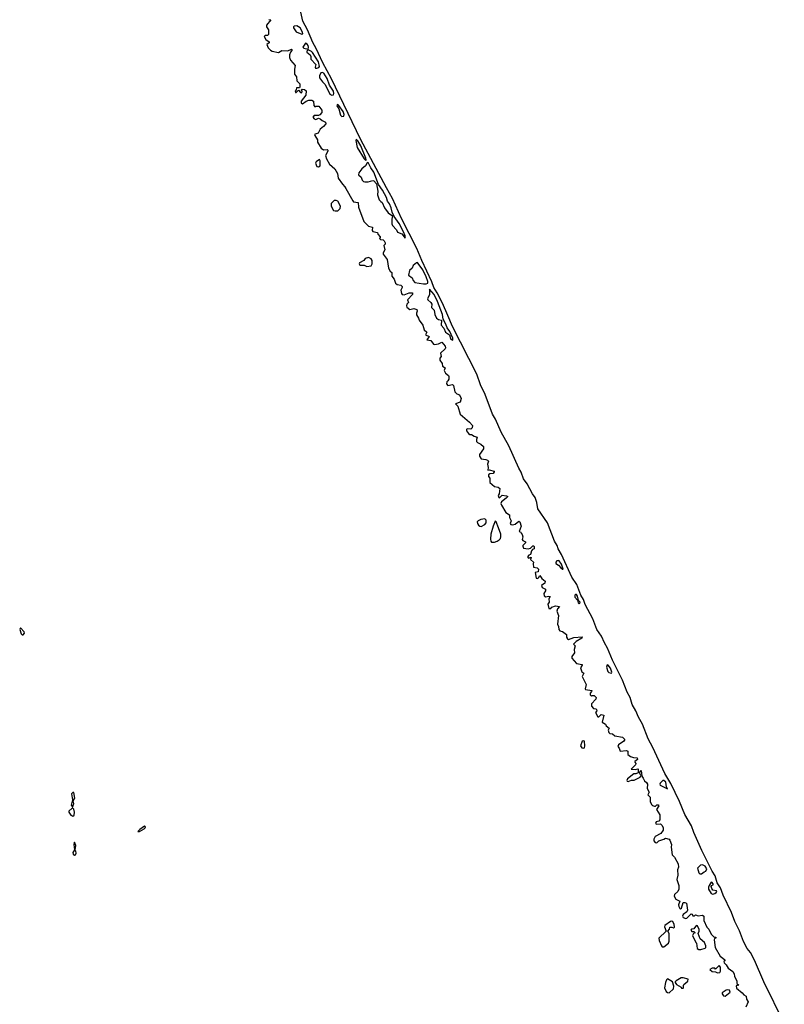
# Model space of a CAD drawing. Extents: x 2895860 to 3052244, y 542080 to 918683.
# Tile 80 of 133: x 3007387 to 3016131, y 786307 to 797568. Entities that reach past the tile are written whole.
import ezdxf

# ---------------------------------------------------------------- set-up
doc = ezdxf.new("R2010")
doc.units = 0

msp = doc.modelspace()

# ---------------------------------------------------------------- linework, layer by layer
at = {"layer": '0CON05XD'}
for points in [[(3010855, 797076), (3010778, 797238), (3010739, 797305), (3010680, 797450), (3010625, 797550), (3010603, 797653)], [(3010235, 797570), (3010260, 797565), (3010208, 797505), (3010208, 797485), (3010232, 797452), (3010232, 797398), (3010222, 797388), (3010195, 797388), (3010183, 797375), (3010201, 797341), (3010240, 797315), (3010238, 797302), (3010212, 797285), (3010228, 797245), (3010255, 797218), (3010275, 797208), (3010345, 797193), (3010386, 797214), (3010455, 797213), (3010495, 797230), (3010500, 797225), (3010498, 797215), (3010483, 797197), (3010473, 797165), (3010473, 797137), (3010482, 797105), (3010537, 797045), (3010531, 797001), (3010530, 796945), (3010552, 796915), (3010555, 796870), (3010590, 796835), (3010590, 796795), (3010585, 796790), (3010552, 796788), (3010550, 796765), (3010538, 796752), (3010540, 796735), (3010550, 796735), (3010575, 796760), (3010600, 796735), (3010615, 796730), (3010618, 796745), (3010610, 796765), (3010618, 796772), (3010645, 796770), (3010662, 796755), (3010660, 796705), (3010607, 796635), (3010605, 796612), (3010620, 796605), (3010663, 796637), (3010695, 796648), (3010727, 796647), (3010747, 796637), (3010750, 796585), (3010762, 796572), (3010775, 796580), (3010807, 796577), (3010842, 796532), (3010842, 796505), (3010819, 796481), (3010805, 796472), (3010755, 796473), (3010741, 796451), (3010754, 796434), (3010775, 796428), (3010805, 796442), (3010825, 796432), (3010845, 796413), (3010886, 796396), (3010887, 796375), (3010863, 796345), (3010823, 796315), (3010799, 796271), (3010765, 796260), (3010760, 796255), (3010762, 796245), (3010792, 796195), (3010793, 796165), (3010835, 796098), (3010861, 796081), (3010905, 796082), (3010912, 796075), (3010912, 796065), (3010886, 796015), (3010896, 795975), (3010931, 795915), (3010991, 795861), (3011020, 795810), (3011029, 795755), (3011079, 795685), (3011107, 795657), (3011116, 795636)], [(3010615, 797401), (3010623, 797407), (3010622, 797425), (3010595, 797475), (3010555, 797499), (3010526, 797495), (3010517, 797485), (3010519, 797475), (3010547, 797427), (3010615, 797401)], [(3010685, 797230), (3010690, 797255), (3010685, 797274), (3010675, 797288), (3010655, 797300), (3010626, 797255), (3010635, 797242), (3010685, 797230)], [(3010785, 797012), (3010808, 797022), (3010816, 797034), (3010803, 797085), (3010735, 797194), (3010725, 797205), (3010685, 797222), (3010672, 797208), (3010672, 797195), (3010707, 797167), (3010715, 797147), (3010716, 797115), (3010773, 797055), (3010765, 797025), (3010771, 797015), (3010785, 797012)], [(3016131, 786091), (3015896, 786565), (3015791, 786811), (3015745, 786901), (3015705, 786945), (3015665, 787027), (3015619, 787149), (3015565, 787253), (3015527, 787357), (3015432, 787555), (3015400, 787640), (3015364, 787696), (3015339, 787775), (3015305, 787828), (3015187, 788065), (3015095, 788272), (3015069, 788349), (3014995, 788476), (3014932, 788625), (3014832, 788832), (3014765, 788946), (3014629, 789245), (3014576, 789345), (3014509, 789509), (3014465, 789591), (3014434, 789665), (3014393, 789735), (3014370, 789815), (3014336, 789875), (3014279, 790015), (3014165, 790244), (3014111, 790381), (3014075, 790440), (3014039, 790519), (3013989, 790595), (3013940, 790715), (3013855, 790878), (3013836, 790936), (3013806, 790985), (3013757, 791107), (3013703, 791193), (3013582, 791452), (3013545, 791516), (3013532, 791555), (3013502, 791605), (3013424, 791814), (3013314, 791975), (3013302, 792045), (3013283, 792105), (3013250, 792145), (3013190, 792260), (3013149, 792315), (3013122, 792392), (3013095, 792439), (3012979, 792695), (3012895, 792852), (3012829, 792999), (3012795, 793056), (3012710, 793280), (3012655, 793393), (3012614, 793514), (3012335, 794059), (3012283, 794185), (3012224, 794324), (3012163, 794443), (3012123, 794505), (3012100, 794570), (3011985, 794814), (3011930, 794950), (3011753, 795295), (3011652, 795522), (3011582, 795645), (3011285, 796201), (3010953, 796893), (3010855, 797076)], [(3010955, 796706), (3010975, 796710), (3010980, 796725), (3010975, 796750), (3010929, 796819), (3010905, 796895), (3010865, 796955), (3010845, 796964), (3010831, 796959), (3010814, 796926), (3010815, 796902), (3010850, 796855), (3010882, 796825), (3010935, 796715), (3010955, 796706)], [(3011072, 796462), (3011095, 796463), (3011098, 796485), (3011085, 796516), (3011035, 796586), (3011025, 796596), (3011016, 796594), (3011015, 796584), (3011038, 796548), (3011055, 796475), (3011072, 796462)], [(3011345, 795956), (3011349, 795965), (3011345, 795985), (3011289, 796125), (3011255, 796182), (3011235, 796200), (3011232, 796185), (3011248, 796105), (3011325, 795975), (3011345, 795956)], [(3010805, 795883), (3010823, 795897), (3010823, 795953), (3010815, 795968), (3010777, 795943), (3010770, 795925), (3010785, 795888), (3010805, 795883)], [(3011795, 795069), (3011795, 795095), (3011775, 795142), (3011725, 795235), (3011669, 795315), (3011647, 795367), (3011637, 795417), (3011615, 795463), (3011593, 795493), (3011582, 795535), (3011537, 795617), (3011492, 795682), (3011436, 795825), (3011402, 795872), (3011385, 795912), (3011375, 795926), (3011365, 795933), (3011360, 795930), (3011341, 795895), (3011298, 795862), (3011264, 795815), (3011261, 795795), (3011291, 795765), (3011303, 795733), (3011318, 795718), (3011335, 795712), (3011373, 795713), (3011425, 795730), (3011437, 795725), (3011469, 795689), (3011482, 795605), (3011478, 795565), (3011497, 795507), (3011517, 795487), (3011534, 795475), (3011557, 795415), (3011600, 795360), (3011650, 795325), (3011642, 795288), (3011643, 795233), (3011650, 795215), (3011695, 795165), (3011707, 795137), (3011757, 795117), (3011795, 795069)], [(3011116, 795636), (3011197, 795495), (3011206, 795486), (3011258, 795478), (3011260, 795425), (3011321, 795261), (3011375, 795207), (3011420, 795195), (3011418, 795155), (3011424, 795144), (3011480, 795135), (3011483, 795113), (3011510, 795085), (3011510, 795075), (3011500, 795065), (3011512, 795052), (3011545, 795050), (3011555, 795040), (3011568, 795015), (3011565, 795000), (3011550, 794985), (3011562, 794935), (3011545, 794900), (3011544, 794885), (3011588, 794825), (3011604, 794725), (3011623, 794693), (3011642, 794675), (3011643, 794633), (3011670, 794600), (3011683, 794553), (3011705, 794541), (3011745, 794532), (3011760, 794515), (3011762, 794505), (3011747, 794475), (3011754, 794435), (3011762, 794425), (3011785, 794422), (3011840, 794445), (3011880, 794445), (3011878, 794425), (3011820, 794365), (3011832, 794335), (3011815, 794313), (3011809, 794295), (3011815, 794281), (3011850, 794255), (3011895, 794264), (3011928, 794255), (3011933, 794235), (3011925, 794210), (3011924, 794194), (3011948, 794155), (3011955, 794130), (3011998, 794075), (3012012, 794022), (3012043, 793995), (3012028, 793965), (3012068, 793945), (3012042, 793905), (3012089, 793899), (3012118, 793858), (3012132, 793852), (3012175, 793859), (3012215, 793880), (3012253, 793835), (3012258, 793815), (3012252, 793805), (3012200, 793755), (3012207, 793717), (3012193, 793695), (3012193, 793673), (3012218, 793635), (3012222, 793605), (3012252, 793585), (3012242, 793555), (3012256, 793526), (3012289, 793499), (3012296, 793486), (3012294, 793455), (3012285, 793438), (3012270, 793425), (3012268, 793405), (3012285, 793384), (3012338, 793395), (3012347, 793385), (3012365, 793310), (3012385, 793290), (3012416, 793276), (3012436, 793236), (3012425, 793192), (3012370, 793175), (3012397, 793147), (3012423, 793055), (3012532, 792965), (3012567, 792927), (3012562, 792898), (3012546, 792884), (3012505, 792889), (3012495, 792882), (3012496, 792865), (3012521, 792835), (3012535, 792823), (3012555, 792822), (3012585, 792803), (3012620, 792795), (3012610, 792765), (3012612, 792742), (3012622, 792732), (3012662, 792715), (3012690, 792685), (3012692, 792658), (3012644, 792595), (3012644, 792574), (3012665, 792544), (3012717, 792537), (3012735, 792530), (3012747, 792517), (3012737, 792483), (3012743, 792445), (3012740, 792415), (3012755, 792418), (3012812, 792405), (3012812, 792395), (3012801, 792379), (3012765, 792374), (3012749, 792361), (3012749, 792345), (3012762, 792325), (3012764, 792275), (3012818, 792228), (3012860, 792220), (3012878, 792205), (3012870, 792145), (3012858, 792125), (3012865, 792103), (3012875, 792100), (3012905, 792128), (3012953, 792123), (3012968, 792115), (3012952, 792095), (3012896, 792054), (3012891, 792035), (3012897, 792015), (3012945, 791932), (3012990, 791905), (3012988, 791875), (3013006, 791836), (3012996, 791805), (3013003, 791793), (3013025, 791791), (3013055, 791799), (3013095, 791834), (3013108, 791825), (3013123, 791775), (3013100, 791715), (3013115, 791710), (3013120, 791695), (3013135, 791680), (3013142, 791655), (3013133, 791623), (3013141, 791611), (3013158, 791602), (3013170, 791595), (3013170, 791585), (3013142, 791555), (3013140, 791545), (3013150, 791525), (3013203, 791517), (3013228, 791522), (3013255, 791550), (3013265, 791550), (3013272, 791542), (3013270, 791515), (3013252, 791508), (3013240, 791495), (3013227, 791453), (3013210, 791445), (3013193, 791425), (3013205, 791410), (3013235, 791420), (3013230, 791395), (3013262, 791365), (3013258, 791345), (3013262, 791305), (3013305, 791300), (3013322, 791282), (3013318, 791252), (3013283, 791247), (3013295, 791182), (3013305, 791178), (3013320, 791185), (3013335, 791210), (3013358, 791178), (3013398, 791145), (3013392, 791125), (3013353, 791095), (3013362, 791075), (3013402, 791055), (3013400, 791035), (3013380, 791005), (3013385, 790978), (3013405, 790969), (3013436, 790976), (3013452, 790972), (3013440, 790945), (3013442, 790908), (3013427, 790883), (3013438, 790835), (3013460, 790835), (3013472, 790848), (3013514, 790864), (3013560, 790855), (3013539, 790831), (3013528, 790805), (3013547, 790755), (3013538, 790655), (3013549, 790629), (3013552, 790592), (3013565, 790580), (3013595, 790570), (3013640, 790535), (3013640, 790505), (3013652, 790485), (3013665, 790478), (3013725, 790502), (3013818, 790508), (3013817, 790495), (3013750, 790455), (3013722, 790425), (3013740, 790405), (3013728, 790365), (3013732, 790325), (3013702, 790285), (3013701, 790265), (3013754, 790204), (3013820, 790195), (3013820, 790185), (3013802, 790155), (3013815, 790110), (3013840, 790095), (3013820, 790055), (3013866, 789966), (3013852, 789915), (3013858, 789908), (3013930, 789895), (3013927, 789883), (3013910, 789865), (3013910, 789845), (3013925, 789830), (3013935, 789840), (3013955, 789840), (3013978, 789815), (3013977, 789795), (3013926, 789745), (3013927, 789717), (3013949, 789689), (3013976, 789686), (3013985, 789680), (3013988, 789665), (3013973, 789645), (3014000, 789595), (3014010, 789595), (3014035, 789620), (3014068, 789615), (3014047, 789535), (3014085, 789512), (3014095, 789492), (3014127, 789467), (3014117, 789443), (3014126, 789416), (3014135, 789406), (3014165, 789400), (3014195, 789377), (3014282, 789362), (3014305, 789340), (3014308, 789335), (3014296, 789315), (3014234, 789276), (3014226, 789255), (3014243, 789235), (3014255, 789204), (3014325, 789211), (3014341, 789201), (3014341, 789181), (3014342, 789165), (3014372, 789142), (3014405, 789128), (3014448, 789125), (3014452, 789105), (3014420, 789085), (3014420, 789075), (3014432, 789062), (3014430, 789045), (3014380, 788995), (3014425, 788993), (3014455, 789000), (3014460, 788995), (3014460, 788955), (3014435, 788943), (3014409, 788941), (3014337, 788885), (3014330, 788865), (3014335, 788858), (3014345, 788857), (3014385, 788870), (3014415, 788870), (3014482, 788905), (3014490, 788925), (3014478, 788948), (3014478, 788962), (3014495, 788980), (3014500, 788915), (3014517, 788895), (3014531, 788861), (3014554, 788844), (3014566, 788825), (3014561, 788775), (3014586, 788735), (3014571, 788701), (3014598, 788675), (3014598, 788628), (3014613, 788593), (3014625, 788580), (3014645, 788572), (3014657, 788573), (3014675, 788588), (3014687, 788587), (3014697, 788577), (3014668, 788535), (3014707, 788475), (3014707, 788415), (3014697, 788403), (3014667, 788393), (3014660, 788375), (3014675, 788368), (3014715, 788370), (3014733, 788353), (3014746, 788325), (3014745, 788300), (3014719, 788261), (3014654, 788226), (3014639, 788195), (3014639, 788175), (3014655, 788156), (3014675, 788153), (3014698, 788175), (3014754, 788196), (3014771, 788209), (3014815, 788197), (3014824, 788184), (3014842, 788135), (3014836, 788105), (3014847, 788015), (3014875, 787988), (3014918, 787915), (3014920, 787875), (3014910, 787845), (3014914, 787785), (3014901, 787735), (3014926, 787665), (3014926, 787625), (3014915, 787598), (3014877, 787563), (3014873, 787545), (3014889, 787509), (3014938, 787485), (3014923, 787445), (3014924, 787425), (3014935, 787403), (3014945, 787400), (3014955, 787408), (3014975, 787470), (3014995, 787472), (3015012, 787462), (3015026, 787384), (3015016, 787364), (3014974, 787335), (3014966, 787315), (3014975, 787301), (3015005, 787288), (3015018, 787292), (3015065, 787340), (3015078, 787338), (3015085, 787320), (3015105, 787320), (3015115, 787330), (3015145, 787318), (3015195, 787328), (3015210, 787315), (3015210, 787265), (3015245, 787188), (3015268, 787165), (3015295, 787110), (3015325, 787080), (3015350, 787075), (3015350, 787065), (3015332, 787058), (3015328, 787045), (3015340, 786955), (3015397, 786857), (3015428, 786835), (3015450, 786815), (3015450, 786805), (3015440, 786795), (3015442, 786782), (3015465, 786760), (3015491, 786721), (3015543, 786683), (3015558, 786655), (3015560, 786625), (3015588, 786575), (3015590, 786545), (3015610, 786525), (3015582, 786518), (3015585, 786490), (3015649, 786439), (3015667, 786417), (3015695, 786400), (3015700, 786365), (3015718, 786335), (3015692, 786275)], [(3010995, 795380), (3011025, 795383), (3011052, 795408), (3011056, 795435), (3011025, 795492), (3011005, 795500), (3010985, 795498), (3010949, 795465), (3010949, 795435), (3010976, 795386), (3010995, 795380)], [(3011356, 794746), (3011405, 794752), (3011416, 794774), (3011417, 794815), (3011405, 794832), (3011375, 794849), (3011338, 794835), (3011323, 794815), (3011274, 794786), (3011269, 794775), (3011275, 794759), (3011325, 794762), (3011356, 794746)], [(3012005, 794546), (3012034, 794546), (3012055, 794554), (3012054, 794575), (3012037, 794625), (3011996, 794705), (3011945, 794780), (3011935, 794789), (3011925, 794786), (3011886, 794755), (3011876, 794725), (3011845, 794700), (3011835, 794645), (3011874, 794615), (3011885, 794584), (3011905, 794562), (3012005, 794546)], [(3012335, 793902), (3012342, 793908), (3012339, 793925), (3012305, 794003), (3012277, 794045), (3012262, 794085), (3012231, 794141), (3012221, 794195), (3012165, 794345), (3012125, 794425), (3012075, 794486), (3012073, 794425), (3012052, 794375), (3012054, 794365), (3012088, 794335), (3012102, 794315), (3012098, 794275), (3012125, 794244), (3012134, 794195), (3012153, 794153), (3012175, 794138), (3012211, 794131), (3012207, 794075), (3012239, 794039), (3012255, 793995), (3012303, 793965), (3012315, 793921), (3012335, 793902)], [(3012665, 791772), (3012705, 791796), (3012720, 791815), (3012723, 791843), (3012705, 791858), (3012659, 791851), (3012632, 791838), (3012620, 791825), (3012621, 791805), (3012634, 791785), (3012648, 791775), (3012665, 791772)], [(3012815, 791593), (3012847, 791603), (3012872, 791618), (3012886, 791635), (3012891, 791655), (3012888, 791685), (3012863, 791755), (3012836, 791826), (3012825, 791831), (3012800, 791775), (3012775, 791685), (3012770, 791625), (3012774, 791604), (3012784, 791594), (3012815, 791593)], [(3013595, 791282), (3013601, 791285), (3013600, 791295), (3013585, 791340), (3013555, 791378), (3013545, 791383), (3013530, 791380), (3013517, 791365), (3013518, 791348), (3013549, 791329), (3013575, 791297), (3013595, 791282)], [(3013785, 790892), (3013793, 790895), (3013795, 790906), (3013777, 790927), (3013765, 790976), (3013755, 790992), (3013745, 790994), (3013735, 790985), (3013737, 790965), (3013768, 790928), (3013775, 790898), (3013785, 790892)], [(3007415, 790532), (3007425, 790533), (3007440, 790550), (3007438, 790565), (3007395, 790612), (3007387, 790595), (3007404, 790544), (3007415, 790532)], [(3014155, 790096), (3014159, 790105), (3014145, 790150), (3014115, 790184), (3014105, 790188), (3014096, 790164), (3014113, 790113), (3014125, 790100), (3014155, 790096)], [(3013835, 789237), (3013845, 789242), (3013851, 789265), (3013847, 789315), (3013835, 789320), (3013820, 789315), (3013801, 789265), (3013815, 789240), (3013835, 789237)], [(3014795, 788773), (3014783, 788793), (3014775, 788847), (3014755, 788867), (3014742, 788868), (3014712, 788835), (3014708, 788825), (3014713, 788815), (3014795, 788773)], [(3007985, 788568), (3007995, 788570), (3008006, 788605), (3008000, 788635), (3008018, 788665), (3008005, 788728), (3007995, 788728), (3007978, 788715), (3007992, 788645), (3007974, 788585), (3007985, 788568)], [(3007995, 788457), (3008008, 788472), (3008012, 788505), (3008005, 788538), (3007995, 788552), (3007985, 788552), (3007950, 788515), (3007950, 788505), (3007970, 788470), (3007995, 788457)], [(3008755, 788283), (3008812, 788315), (3008822, 788325), (3008825, 788338), (3008815, 788344), (3008760, 788305), (3008739, 788285), (3008755, 788283)], [(3008015, 788011), (3008025, 788016), (3008031, 788035), (3008028, 788058), (3008018, 788075), (3008026, 788095), (3008027, 788125), (3008015, 788162), (3008008, 788155), (3008006, 788135), (3008013, 788075), (3007994, 788045), (3007997, 788025), (3008015, 788011)], [(3015185, 787799), (3015215, 787824), (3015235, 787828), (3015244, 787855), (3015225, 787888), (3015195, 787901), (3015172, 787898), (3015137, 787863), (3015152, 787812), (3015165, 787800), (3015185, 787799)], [(3015315, 787567), (3015335, 787573), (3015352, 787585), (3015359, 787599), (3015355, 787606), (3015314, 787614), (3015301, 787631), (3015294, 787656), (3015298, 787665), (3015316, 787674), (3015318, 787685), (3015305, 787701), (3015295, 787703), (3015271, 787665), (3015264, 787645), (3015266, 787625), (3015296, 787575), (3015315, 787567)], [(3014755, 786963), (3014805, 787008), (3014815, 787030), (3014816, 787116), (3014800, 787145), (3014820, 787165), (3014822, 787188), (3014845, 787190), (3014865, 787182), (3014875, 787190), (3014873, 787225), (3014855, 787252), (3014845, 787258), (3014830, 787255), (3014765, 787210), (3014762, 787195), (3014780, 787145), (3014697, 787065), (3014701, 787035), (3014726, 786975), (3014735, 786966), (3014755, 786963)], [(3015175, 786934), (3015225, 786948), (3015232, 786955), (3015232, 786975), (3015220, 787015), (3015170, 787055), (3015148, 787115), (3015158, 787145), (3015156, 787165), (3015135, 787207), (3015115, 787197), (3015095, 787172), (3015070, 787165), (3015063, 787155), (3015075, 787140), (3015095, 787140), (3015110, 787125), (3015092, 787118), (3015081, 787095), (3015118, 787015), (3015128, 787005), (3015136, 786946), (3015154, 786934), (3015175, 786934)], [(3015368, 786668), (3015395, 786670), (3015402, 786685), (3015402, 786732), (3015385, 786750), (3015345, 786710), (3015335, 786720), (3015305, 786720), (3015280, 786705), (3015305, 786682), (3015345, 786680), (3015368, 786668)], [(3014815, 786440), (3014863, 786485), (3014868, 786515), (3014853, 786565), (3014795, 786598), (3014784, 786586), (3014772, 786558), (3014762, 786495), (3014782, 786452), (3014795, 786441), (3014815, 786440)], [(3014975, 786490), (3014980, 786495), (3014978, 786525), (3014982, 786535), (3015028, 786572), (3015030, 786595), (3014975, 786610), (3014951, 786609), (3014894, 786576), (3014884, 786566), (3014882, 786555), (3014898, 786535), (3014950, 786505), (3014955, 786490), (3014975, 786490)], [(3015455, 786402), (3015512, 786445), (3015505, 786470), (3015485, 786472), (3015465, 786467), (3015422, 786438), (3015420, 786425), (3015434, 786404), (3015455, 786402)]]:
    msp.add_lwpolyline(points, dxfattribs=at)

doc.saveas('drawing.dxf')
